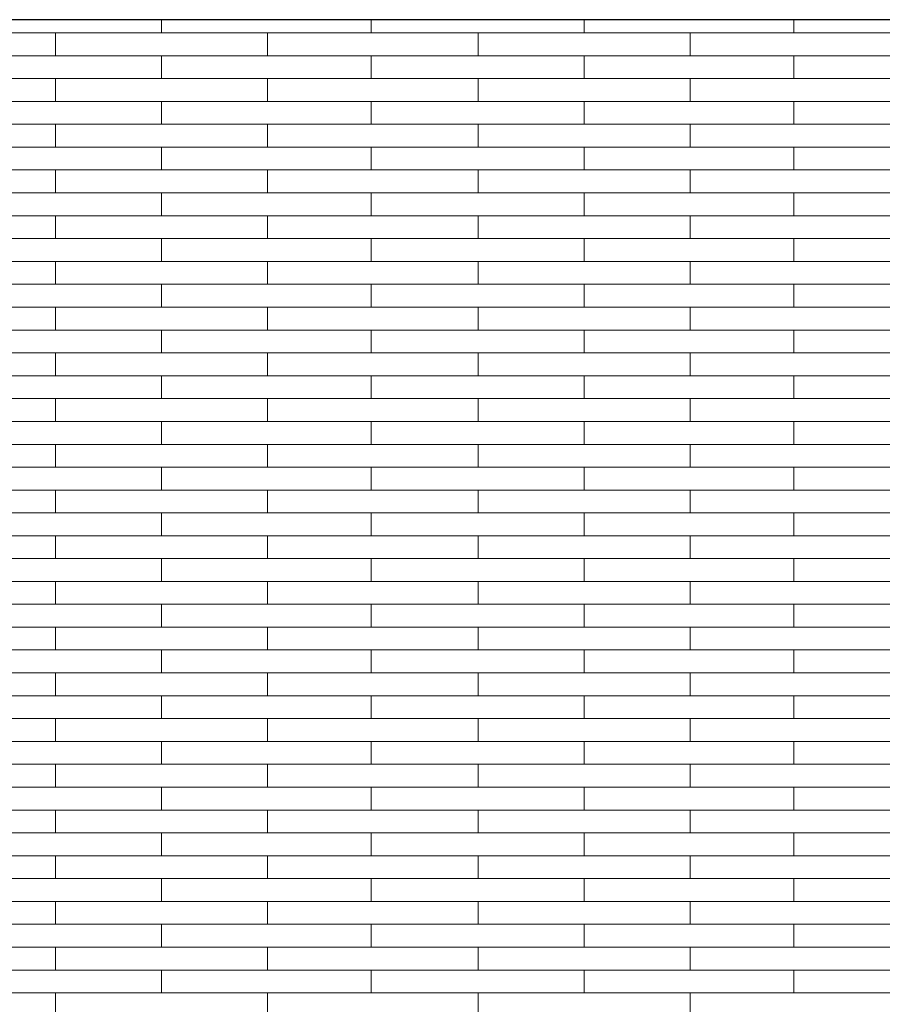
# Model space of a CAD drawing. Header units: millimetres. Extents: x -94445 to -15191, y 1000 to 18261.
# Tile 105 of 108: x -31129 to -29908, y 15367 to 16761. Entities that reach past the tile are written whole.
import ezdxf

# ---------------------------------------------------------------- set-up
doc = ezdxf.new("R2010")
doc.units = ezdxf.units.MM
doc.header["$LTSCALE"] = 0.5
doc.header["$MEASUREMENT"] = 0
doc.linetypes.add('PLINE', pattern=[0])
doc.layers.add('26-- Yttertak', color=7, linetype='Continuous')
doc.layers.add('262- Taktekking', color=7, linetype='Continuous', lineweight=0)

# ---------------------------------------------------------------- blocks, each defined once
blk = doc.blocks.new('*X19')
at = {"layer": '262- Taktekking', "linetype": 'PLINE'}
for p, q in [((-30928.7, 16741.9), (-30928.7, 16760.5)), ((-30631.7, 16741.9), (-30631.7, 16760.5)), ((-30330.2, 16741.9), (-30330.2, 16760.5)), ((-30033.2, 16741.9), (-30033.2, 16760.5)), ((-31377.2, 16741.9), (-31078.7, 16741.9)), ((-31078.7, 16741.9), (-30778.7, 16741.9)), ((-31078.7, 16709.5), (-31078.7, 16741.9)), ((-30778.7, 16709.5), (-30778.7, 16741.9)), ((-30778.7, 16741.9), (-30480.2, 16741.9)), ((-30480.2, 16741.9), (-30180.2, 16741.9)), ((-30480.2, 16709.5), (-30480.2, 16741.9)), ((-30180.2, 16709.5), (-30180.2, 16741.9)), ((-30180.2, 16741.9), (-29881.7, 16741.9)), ((-31377.2, 16709.5), (-31078.7, 16709.5)), ((-31078.7, 16709.5), (-30778.7, 16709.5)), ((-31078.7, 16709.5), (-30979.2, 16709.5)), ((-30979.2, 16709.5), (-30780.2, 16709.5)), ((-30928.7, 16677.2), (-30928.7, 16709.5)), ((-30778.7, 16709.5), (-30480.2, 16709.5)), ((-30631.7, 16677.2), (-30631.7, 16709.5)), ((-30480.2, 16709.5), (-30180.2, 16709.5)), ((-30480.2, 16709.5), (-30380.7, 16709.5)), ((-30380.7, 16709.5), (-30181.7, 16709.5)), ((-30330.2, 16677.2), (-30330.2, 16709.5)), ((-30180.2, 16709.5), (-29881.7, 16709.5)), ((-30033.2, 16677.2), (-30033.2, 16709.5)), ((-31377.2, 16677.2), (-31078.7, 16677.2)), ((-31078.7, 16677.2), (-30778.7, 16677.2)), ((-31078.7, 16644.8), (-31078.7, 16677.2)), ((-30778.7, 16644.8), (-30778.7, 16677.2)), ((-30778.7, 16677.2), (-30480.2, 16677.2)), ((-30480.2, 16677.2), (-30180.2, 16677.2)), ((-30480.2, 16644.8), (-30480.2, 16677.2)), ((-30180.2, 16644.8), (-30180.2, 16677.2)), ((-30180.2, 16677.2), (-29881.7, 16677.2)), ((-31377.2, 16644.8), (-31078.7, 16644.8)), ((-31078.7, 16644.8), (-30778.7, 16644.8)), ((-31078.7, 16644.8), (-30979.2, 16644.8)), ((-30979.2, 16644.8), (-30780.2, 16644.8)), ((-30928.7, 16612.5), (-30928.7, 16644.8)), ((-30778.7, 16644.8), (-30480.2, 16644.8)), ((-30631.7, 16612.5), (-30631.7, 16644.8)), ((-30480.2, 16644.8), (-30180.2, 16644.8)), ((-30480.2, 16644.8), (-30380.7, 16644.8)), ((-30380.7, 16644.8), (-30181.7, 16644.8)), ((-30330.2, 16612.5), (-30330.2, 16644.8)), ((-30180.2, 16644.8), (-29881.7, 16644.8)), ((-30033.2, 16612.5), (-30033.2, 16644.8)), ((-31377.2, 16612.5), (-31078.7, 16612.5)), ((-31078.7, 16612.5), (-30778.7, 16612.5)), ((-31078.7, 16580.1), (-31078.7, 16612.5)), ((-30778.7, 16580.1), (-30778.7, 16612.5)), ((-30778.7, 16612.5), (-30480.2, 16612.5)), ((-30480.2, 16612.5), (-30180.2, 16612.5)), ((-30480.2, 16580.1), (-30480.2, 16612.5)), ((-30180.2, 16580.1), (-30180.2, 16612.5)), ((-30180.2, 16612.5), (-29881.7, 16612.5)), ((-31377.2, 16580.1), (-31078.7, 16580.1)), ((-31078.7, 16580.1), (-30778.7, 16580.1)), ((-31078.7, 16580.1), (-30979.2, 16580.1)), ((-30979.2, 16580.1), (-30780.2, 16580.1)), ((-30928.7, 16547.8), (-30928.7, 16580.1)), ((-30778.7, 16580.1), (-30480.2, 16580.1)), ((-30631.7, 16547.8), (-30631.7, 16580.1)), ((-30480.2, 16580.1), (-30180.2, 16580.1)), ((-30480.2, 16580.1), (-30380.7, 16580.1)), ((-30380.7, 16580.1), (-30181.7, 16580.1)), ((-30330.2, 16547.8), (-30330.2, 16580.1)), ((-30180.2, 16580.1), (-29881.7, 16580.1)), ((-30033.2, 16547.8), (-30033.2, 16580.1)), ((-31377.2, 16547.8), (-31078.7, 16547.8)), ((-31078.7, 16547.8), (-30778.7, 16547.8)), ((-31078.7, 16515.4), (-31078.7, 16547.8)), ((-30778.7, 16515.4), (-30778.7, 16547.8)), ((-30778.7, 16547.8), (-30480.2, 16547.8)), ((-30480.2, 16547.8), (-30180.2, 16547.8)), ((-30480.2, 16515.4), (-30480.2, 16547.8)), ((-30180.2, 16515.4), (-30180.2, 16547.8)), ((-30180.2, 16547.8), (-29881.7, 16547.8)), ((-31377.2, 16515.4), (-31078.7, 16515.4)), ((-31078.7, 16515.4), (-30778.7, 16515.4)), ((-31078.7, 16515.4), (-30979.2, 16515.4)), ((-30979.2, 16515.4), (-30780.2, 16515.4)), ((-30928.7, 16483.1), (-30928.7, 16515.4)), ((-30778.7, 16515.4), (-30480.2, 16515.4)), ((-30631.7, 16483.1), (-30631.7, 16515.4)), ((-30480.2, 16515.4), (-30180.2, 16515.4)), ((-30480.2, 16515.4), (-30380.7, 16515.4)), ((-30380.7, 16515.4), (-30181.7, 16515.4)), ((-30330.2, 16483.1), (-30330.2, 16515.4)), ((-30180.2, 16515.4), (-29881.7, 16515.4)), ((-30033.2, 16483.1), (-30033.2, 16515.4)), ((-31377.2, 16483.1), (-31078.7, 16483.1)), ((-31078.7, 16483.1), (-30778.7, 16483.1)), ((-31078.7, 16450.7), (-31078.7, 16483.1)), ((-30778.7, 16450.7), (-30778.7, 16483.1)), ((-30778.7, 16483.1), (-30480.2, 16483.1)), ((-30480.2, 16483.1), (-30180.2, 16483.1)), ((-30480.2, 16450.7), (-30480.2, 16483.1)), ((-30180.2, 16450.7), (-30180.2, 16483.1)), ((-30180.2, 16483.1), (-29881.7, 16483.1)), ((-31377.2, 16450.7), (-31078.7, 16450.7)), ((-31078.7, 16450.7), (-30778.7, 16450.7)), ((-31078.7, 16450.7), (-30979.2, 16450.7)), ((-30979.2, 16450.7), (-30780.2, 16450.7)), ((-30928.7, 16418.4), (-30928.7, 16450.7)), ((-30778.7, 16450.7), (-30480.2, 16450.7)), ((-30631.7, 16418.4), (-30631.7, 16450.7)), ((-30480.2, 16450.7), (-30180.2, 16450.7)), ((-30480.2, 16450.7), (-30380.7, 16450.7)), ((-30380.7, 16450.7), (-30181.7, 16450.7)), ((-30330.2, 16418.4), (-30330.2, 16450.7)), ((-30180.2, 16450.7), (-29881.7, 16450.7)), ((-30033.2, 16418.4), (-30033.2, 16450.7)), ((-31377.2, 16418.4), (-31078.7, 16418.4)), ((-31078.7, 16418.4), (-30778.7, 16418.4)), ((-31078.7, 16386), (-31078.7, 16418.4)), ((-30778.7, 16386), (-30778.7, 16418.4)), ((-30778.7, 16418.4), (-30480.2, 16418.4)), ((-30480.2, 16418.4), (-30180.2, 16418.4)), ((-30480.2, 16386), (-30480.2, 16418.4)), ((-30180.2, 16386), (-30180.2, 16418.4)), ((-30180.2, 16418.4), (-29881.7, 16418.4)), ((-31377.2, 16386), (-31078.7, 16386)), ((-31078.7, 16386), (-30778.7, 16386)), ((-31078.7, 16386), (-30979.2, 16386)), ((-30979.2, 16386), (-30780.2, 16386)), ((-30928.7, 16353.6), (-30928.7, 16386)), ((-30778.7, 16386), (-30480.2, 16386)), ((-30631.7, 16353.6), (-30631.7, 16386)), ((-30480.2, 16386), (-30180.2, 16386)), ((-30480.2, 16386), (-30380.7, 16386)), ((-30380.7, 16386), (-30181.7, 16386)), ((-30330.2, 16353.6), (-30330.2, 16386)), ((-30180.2, 16386), (-29881.7, 16386)), ((-30033.2, 16353.6), (-30033.2, 16386)), ((-31377.2, 16353.6), (-31078.7, 16353.6)), ((-31078.7, 16353.6), (-30778.7, 16353.6)), ((-31078.7, 16321.3), (-31078.7, 16353.6)), ((-30778.7, 16321.3), (-30778.7, 16353.6)), ((-30778.7, 16353.6), (-30480.2, 16353.6)), ((-30480.2, 16353.6), (-30180.2, 16353.6)), ((-30480.2, 16321.3), (-30480.2, 16353.6)), ((-30180.2, 16321.3), (-30180.2, 16353.6)), ((-30180.2, 16353.6), (-29881.7, 16353.6)), ((-31377.2, 16321.3), (-31078.7, 16321.3)), ((-31078.7, 16321.3), (-30778.7, 16321.3)), ((-31078.7, 16321.3), (-30979.2, 16321.3)), ((-30979.2, 16321.3), (-30780.2, 16321.3)), ((-30928.7, 16288.9), (-30928.7, 16321.3)), ((-30778.7, 16321.3), (-30480.2, 16321.3)), ((-30631.7, 16288.9), (-30631.7, 16321.3)), ((-30480.2, 16321.3), (-30180.2, 16321.3)), ((-30480.2, 16321.3), (-30380.7, 16321.3)), ((-30380.7, 16321.3), (-30181.7, 16321.3)), ((-30330.2, 16288.9), (-30330.2, 16321.3)), ((-30180.2, 16321.3), (-29881.7, 16321.3)), ((-30033.2, 16288.9), (-30033.2, 16321.3)), ((-31377.2, 16288.9), (-31078.7, 16288.9)), ((-31078.7, 16288.9), (-30778.7, 16288.9)), ((-31078.7, 16256.6), (-31078.7, 16288.9)), ((-30778.7, 16256.6), (-30778.7, 16288.9)), ((-30778.7, 16288.9), (-30480.2, 16288.9)), ((-30480.2, 16288.9), (-30180.2, 16288.9)), ((-30480.2, 16256.6), (-30480.2, 16288.9)), ((-30180.2, 16256.6), (-30180.2, 16288.9)), ((-30180.2, 16288.9), (-29881.7, 16288.9)), ((-31377.2, 16256.6), (-31078.7, 16256.6)), ((-31078.7, 16256.6), (-30778.7, 16256.6)), ((-31078.7, 16256.6), (-30979.2, 16256.6)), ((-30979.2, 16256.6), (-30780.2, 16256.6)), ((-30928.7, 16224.2), (-30928.7, 16256.6)), ((-30778.7, 16256.6), (-30480.2, 16256.6)), ((-30631.7, 16224.2), (-30631.7, 16256.6)), ((-30480.2, 16256.6), (-30180.2, 16256.6)), ((-30480.2, 16256.6), (-30380.7, 16256.6)), ((-30380.7, 16256.6), (-30181.7, 16256.6)), ((-30330.2, 16224.2), (-30330.2, 16256.6)), ((-30180.2, 16256.6), (-29881.7, 16256.6)), ((-30033.2, 16224.2), (-30033.2, 16256.6)), ((-31377.2, 16224.2), (-31078.7, 16224.2)), ((-31078.7, 16224.2), (-30778.7, 16224.2)), ((-31078.7, 16191.9), (-31078.7, 16224.2)), ((-30778.7, 16191.9), (-30778.7, 16224.2)), ((-30778.7, 16224.2), (-30480.2, 16224.2)), ((-30480.2, 16224.2), (-30180.2, 16224.2)), ((-30480.2, 16191.9), (-30480.2, 16224.2)), ((-30180.2, 16191.9), (-30180.2, 16224.2)), ((-30180.2, 16224.2), (-29881.7, 16224.2)), ((-31377.2, 16191.9), (-31078.7, 16191.9)), ((-31078.7, 16191.9), (-30778.7, 16191.9)), ((-31078.7, 16191.9), (-30979.2, 16191.9)), ((-30979.2, 16191.9), (-30780.2, 16191.9)), ((-30928.7, 16159.5), (-30928.7, 16191.9)), ((-30778.7, 16191.9), (-30480.2, 16191.9)), ((-30631.7, 16159.5), (-30631.7, 16191.9)), ((-30480.2, 16191.9), (-30180.2, 16191.9)), ((-30480.2, 16191.9), (-30380.7, 16191.9)), ((-30380.7, 16191.9), (-30181.7, 16191.9)), ((-30330.2, 16159.5), (-30330.2, 16191.9)), ((-30180.2, 16191.9), (-29881.7, 16191.9)), ((-30033.2, 16159.5), (-30033.2, 16191.9)), ((-31377.2, 16159.5), (-31078.7, 16159.5)), ((-31078.7, 16159.5), (-30778.7, 16159.5)), ((-31078.7, 16127.2), (-31078.7, 16159.5)), ((-30778.7, 16127.2), (-30778.7, 16159.5)), ((-30778.7, 16159.5), (-30480.2, 16159.5)), ((-30480.2, 16159.5), (-30180.2, 16159.5)), ((-30480.2, 16127.2), (-30480.2, 16159.5)), ((-30180.2, 16127.2), (-30180.2, 16159.5)), ((-30180.2, 16159.5), (-29881.7, 16159.5)), ((-31377.2, 16127.2), (-31078.7, 16127.2)), ((-31078.7, 16127.2), (-30778.7, 16127.2)), ((-31078.7, 16127.2), (-30979.2, 16127.2)), ((-30979.2, 16127.2), (-30780.2, 16127.2)), ((-30928.7, 16094.8), (-30928.7, 16127.2)), ((-30778.7, 16127.2), (-30480.2, 16127.2)), ((-30631.7, 16094.8), (-30631.7, 16127.2)), ((-30480.2, 16127.2), (-30180.2, 16127.2)), ((-30480.2, 16127.2), (-30380.7, 16127.2)), ((-30380.7, 16127.2), (-30181.7, 16127.2)), ((-30330.2, 16094.8), (-30330.2, 16127.2)), ((-30180.2, 16127.2), (-29881.7, 16127.2)), ((-30033.2, 16094.8), (-30033.2, 16127.2)), ((-31377.2, 16094.8), (-31078.7, 16094.8)), ((-31078.7, 16094.8), (-30778.7, 16094.8)), ((-31078.7, 16062.5), (-31078.7, 16094.8)), ((-30778.7, 16062.5), (-30778.7, 16094.8)), ((-30778.7, 16094.8), (-30480.2, 16094.8)), ((-30480.2, 16094.8), (-30180.2, 16094.8)), ((-30480.2, 16062.5), (-30480.2, 16094.8)), ((-30180.2, 16062.5), (-30180.2, 16094.8)), ((-30180.2, 16094.8), (-29881.7, 16094.8)), ((-31377.2, 16062.5), (-31078.7, 16062.5)), ((-31078.7, 16062.5), (-30778.7, 16062.5)), ((-31078.7, 16062.5), (-30979.2, 16062.5)), ((-30979.2, 16062.5), (-30780.2, 16062.5)), ((-30928.7, 16030.1), (-30928.7, 16062.5)), ((-30778.7, 16062.5), (-30480.2, 16062.5)), ((-30631.7, 16030.1), (-30631.7, 16062.5)), ((-30480.2, 16062.5), (-30180.2, 16062.5)), ((-30480.2, 16062.5), (-30380.7, 16062.5)), ((-30380.7, 16062.5), (-30181.7, 16062.5)), ((-30330.2, 16030.1), (-30330.2, 16062.5)), ((-30180.2, 16062.5), (-29881.7, 16062.5)), ((-30033.2, 16030.1), (-30033.2, 16062.5)), ((-31377.2, 16030.1), (-31078.7, 16030.1)), ((-31078.7, 16030.1), (-30778.7, 16030.1)), ((-31078.7, 15997.8), (-31078.7, 16030.1)), ((-30778.7, 15997.8), (-30778.7, 16030.1)), ((-30778.7, 16030.1), (-30480.2, 16030.1)), ((-30480.2, 16030.1), (-30180.2, 16030.1)), ((-30480.2, 15997.8), (-30480.2, 16030.1)), ((-30180.2, 15997.8), (-30180.2, 16030.1)), ((-30180.2, 16030.1), (-29881.7, 16030.1)), ((-31377.2, 15997.8), (-31078.7, 15997.8)), ((-31078.7, 15997.8), (-30778.7, 15997.8)), ((-31078.7, 15997.8), (-30979.2, 15997.8)), ((-30979.2, 15997.8), (-30780.2, 15997.8)), ((-30928.7, 15965.4), (-30928.7, 15997.8)), ((-30778.7, 15997.8), (-30480.2, 15997.8)), ((-30631.7, 15965.4), (-30631.7, 15997.8)), ((-30480.2, 15997.8), (-30180.2, 15997.8)), ((-30480.2, 15997.8), (-30380.7, 15997.8)), ((-30380.7, 15997.8), (-30181.7, 15997.8)), ((-30330.2, 15965.4), (-30330.2, 15997.8)), ((-30180.2, 15997.8), (-29881.7, 15997.8)), ((-30033.2, 15965.4), (-30033.2, 15997.8)), ((-31377.2, 15965.4), (-31078.7, 15965.4)), ((-31078.7, 15965.4), (-30778.7, 15965.4)), ((-31078.7, 15933.1), (-31078.7, 15965.4)), ((-30778.7, 15933.1), (-30778.7, 15965.4)), ((-30778.7, 15965.4), (-30480.2, 15965.4)), ((-30480.2, 15965.4), (-30180.2, 15965.4)), ((-30480.2, 15933.1), (-30480.2, 15965.4)), ((-30180.2, 15933.1), (-30180.2, 15965.4)), ((-30180.2, 15965.4), (-29881.7, 15965.4)), ((-31377.2, 15933.1), (-31078.7, 15933.1)), ((-31078.7, 15933.1), (-30778.7, 15933.1)), ((-31078.7, 15933.1), (-30979.2, 15933.1)), ((-30979.2, 15933.1), (-30780.2, 15933.1)), ((-30928.7, 15900.7), (-30928.7, 15933.1)), ((-30778.7, 15933.1), (-30480.2, 15933.1)), ((-30631.7, 15900.7), (-30631.7, 15933.1)), ((-30480.2, 15933.1), (-30180.2, 15933.1)), ((-30480.2, 15933.1), (-30380.7, 15933.1)), ((-30380.7, 15933.1), (-30181.7, 15933.1)), ((-30330.2, 15900.7), (-30330.2, 15933.1)), ((-30180.2, 15933.1), (-29881.7, 15933.1)), ((-30033.2, 15900.7), (-30033.2, 15933.1)), ((-31377.2, 15900.7), (-31078.7, 15900.7)), ((-31078.7, 15900.7), (-30778.7, 15900.7)), ((-31078.7, 15868.4), (-31078.7, 15900.7)), ((-30778.7, 15868.4), (-30778.7, 15900.7)), ((-30778.7, 15900.7), (-30480.2, 15900.7)), ((-30480.2, 15900.7), (-30180.2, 15900.7)), ((-30480.2, 15868.4), (-30480.2, 15900.7)), ((-30180.2, 15868.4), (-30180.2, 15900.7)), ((-30180.2, 15900.7), (-29881.7, 15900.7)), ((-31377.2, 15868.4), (-31078.7, 15868.4)), ((-31078.7, 15868.4), (-30778.7, 15868.4)), ((-31078.7, 15868.4), (-30979.2, 15868.4)), ((-30979.2, 15868.4), (-30780.2, 15868.4)), ((-30928.7, 15836), (-30928.7, 15868.4)), ((-30778.7, 15868.4), (-30480.2, 15868.4)), ((-30631.7, 15836), (-30631.7, 15868.4)), ((-30480.2, 15868.4), (-30180.2, 15868.4)), ((-30480.2, 15868.4), (-30380.7, 15868.4)), ((-30380.7, 15868.4), (-30181.7, 15868.4)), ((-30330.2, 15836), (-30330.2, 15868.4)), ((-30180.2, 15868.4), (-29881.7, 15868.4)), ((-30033.2, 15836), (-30033.2, 15868.4)), ((-31377.2, 15836), (-31078.7, 15836)), ((-31078.7, 15836), (-30778.7, 15836)), ((-31078.7, 15803.7), (-31078.7, 15836)), ((-30778.7, 15803.7), (-30778.7, 15836)), ((-30778.7, 15836), (-30480.2, 15836)), ((-30480.2, 15836), (-30180.2, 15836)), ((-30480.2, 15803.7), (-30480.2, 15836)), ((-30180.2, 15803.7), (-30180.2, 15836)), ((-30180.2, 15836), (-29881.7, 15836)), ((-31377.2, 15803.7), (-31078.7, 15803.7)), ((-31078.7, 15803.7), (-30778.7, 15803.7)), ((-31078.7, 15803.7), (-30979.2, 15803.7)), ((-30979.2, 15803.7), (-30780.2, 15803.7)), ((-30928.7, 15771.3), (-30928.7, 15803.7)), ((-30778.7, 15803.7), (-30480.2, 15803.7)), ((-30631.7, 15771.3), (-30631.7, 15803.7)), ((-30480.2, 15803.7), (-30180.2, 15803.7)), ((-30480.2, 15803.7), (-30380.7, 15803.7)), ((-30380.7, 15803.7), (-30181.7, 15803.7)), ((-30330.2, 15771.3), (-30330.2, 15803.7)), ((-30180.2, 15803.7), (-29881.7, 15803.7)), ((-30033.2, 15771.3), (-30033.2, 15803.7)), ((-31377.2, 15771.3), (-31078.7, 15771.3)), ((-31078.7, 15771.3), (-30778.7, 15771.3)), ((-31078.7, 15739), (-31078.7, 15771.3)), ((-30778.7, 15739), (-30778.7, 15771.3)), ((-30778.7, 15771.3), (-30480.2, 15771.3)), ((-30480.2, 15771.3), (-30180.2, 15771.3)), ((-30480.2, 15739), (-30480.2, 15771.3)), ((-30180.2, 15739), (-30180.2, 15771.3)), ((-30180.2, 15771.3), (-29881.7, 15771.3)), ((-31377.2, 15739), (-31078.7, 15739)), ((-31078.7, 15739), (-30778.7, 15739)), ((-31078.7, 15739), (-30979.2, 15739)), ((-30979.2, 15739), (-30780.2, 15739)), ((-30928.7, 15706.6), (-30928.7, 15739)), ((-30778.7, 15739), (-30480.2, 15739)), ((-30631.7, 15706.6), (-30631.7, 15739)), ((-30480.2, 15739), (-30180.2, 15739)), ((-30480.2, 15739), (-30380.7, 15739)), ((-30380.7, 15739), (-30181.7, 15739)), ((-30330.2, 15706.6), (-30330.2, 15739)), ((-30180.2, 15739), (-29881.7, 15739)), ((-30033.2, 15706.6), (-30033.2, 15739)), ((-31377.2, 15706.6), (-31078.7, 15706.6)), ((-31078.7, 15706.6), (-30778.7, 15706.6)), ((-31078.7, 15674.2), (-31078.7, 15706.6)), ((-30778.7, 15674.2), (-30778.7, 15706.6)), ((-30778.7, 15706.6), (-30480.2, 15706.6)), ((-30480.2, 15706.6), (-30180.2, 15706.6)), ((-30480.2, 15674.2), (-30480.2, 15706.6)), ((-30180.2, 15674.2), (-30180.2, 15706.6)), ((-30180.2, 15706.6), (-29881.7, 15706.6)), ((-31377.2, 15674.2), (-31078.7, 15674.2)), ((-31078.7, 15674.2), (-30778.7, 15674.2)), ((-31078.7, 15674.2), (-30979.2, 15674.2)), ((-30979.2, 15674.2), (-30780.2, 15674.2)), ((-30928.7, 15641.9), (-30928.7, 15674.2)), ((-30778.7, 15674.2), (-30480.2, 15674.2)), ((-30631.7, 15641.9), (-30631.7, 15674.2)), ((-30480.2, 15674.2), (-30180.2, 15674.2)), ((-30480.2, 15674.2), (-30380.7, 15674.2)), ((-30380.7, 15674.2), (-30181.7, 15674.2)), ((-30330.2, 15641.9), (-30330.2, 15674.2)), ((-30180.2, 15674.2), (-29881.7, 15674.2)), ((-30033.2, 15641.9), (-30033.2, 15674.2)), ((-31377.2, 15641.9), (-31078.7, 15641.9)), ((-31078.7, 15641.9), (-30778.7, 15641.9)), ((-31078.7, 15609.5), (-31078.7, 15641.9)), ((-30778.7, 15609.5), (-30778.7, 15641.9)), ((-30778.7, 15641.9), (-30480.2, 15641.9)), ((-30480.2, 15641.9), (-30180.2, 15641.9)), ((-30480.2, 15609.5), (-30480.2, 15641.9)), ((-30180.2, 15609.5), (-30180.2, 15641.9)), ((-30180.2, 15641.9), (-29881.7, 15641.9)), ((-31377.2, 15609.5), (-31078.7, 15609.5)), ((-31078.7, 15609.5), (-30778.7, 15609.5)), ((-31078.7, 15609.5), (-30979.2, 15609.5)), ((-30979.2, 15609.5), (-30780.2, 15609.5)), ((-30928.7, 15577.2), (-30928.7, 15609.5)), ((-30778.7, 15609.5), (-30480.2, 15609.5)), ((-30631.7, 15577.2), (-30631.7, 15609.5)), ((-30480.2, 15609.5), (-30180.2, 15609.5)), ((-30480.2, 15609.5), (-30380.7, 15609.5)), ((-30380.7, 15609.5), (-30181.7, 15609.5)), ((-30330.2, 15577.2), (-30330.2, 15609.5)), ((-30180.2, 15609.5), (-29881.7, 15609.5)), ((-30033.2, 15577.2), (-30033.2, 15609.5)), ((-31377.2, 15577.2), (-31078.7, 15577.2)), ((-31078.7, 15577.2), (-30778.7, 15577.2)), ((-31078.7, 15544.8), (-31078.7, 15577.2)), ((-30778.7, 15544.8), (-30778.7, 15577.2)), ((-30778.7, 15577.2), (-30480.2, 15577.2)), ((-30480.2, 15577.2), (-30180.2, 15577.2)), ((-30480.2, 15544.8), (-30480.2, 15577.2)), ((-30180.2, 15544.8), (-30180.2, 15577.2)), ((-30180.2, 15577.2), (-29881.7, 15577.2)), ((-31377.2, 15544.8), (-31078.7, 15544.8)), ((-31078.7, 15544.8), (-30778.7, 15544.8)), ((-31078.7, 15544.8), (-30979.2, 15544.8)), ((-30979.2, 15544.8), (-30780.2, 15544.8)), ((-30928.7, 15512.5), (-30928.7, 15544.8)), ((-30778.7, 15544.8), (-30480.2, 15544.8)), ((-30631.7, 15512.5), (-30631.7, 15544.8)), ((-30480.2, 15544.8), (-30180.2, 15544.8)), ((-30480.2, 15544.8), (-30380.7, 15544.8)), ((-30380.7, 15544.8), (-30181.7, 15544.8)), ((-30330.2, 15512.5), (-30330.2, 15544.8)), ((-30180.2, 15544.8), (-29881.7, 15544.8)), ((-30033.2, 15512.5), (-30033.2, 15544.8)), ((-31377.2, 15512.5), (-31078.7, 15512.5)), ((-31078.7, 15512.5), (-30778.7, 15512.5)), ((-31078.7, 15480.1), (-31078.7, 15512.5)), ((-30778.7, 15480.1), (-30778.7, 15512.5)), ((-30778.7, 15512.5), (-30480.2, 15512.5)), ((-30480.2, 15512.5), (-30180.2, 15512.5)), ((-30480.2, 15480.1), (-30480.2, 15512.5)), ((-30180.2, 15480.1), (-30180.2, 15512.5)), ((-30180.2, 15512.5), (-29881.7, 15512.5)), ((-31377.2, 15480.1), (-31078.7, 15480.1)), ((-31078.7, 15480.1), (-30778.7, 15480.1)), ((-31078.7, 15480.1), (-30979.2, 15480.1)), ((-30979.2, 15480.1), (-30780.2, 15480.1)), ((-30928.7, 15447.8), (-30928.7, 15480.1)), ((-30778.7, 15480.1), (-30480.2, 15480.1)), ((-30631.7, 15447.8), (-30631.7, 15480.1)), ((-30480.2, 15480.1), (-30180.2, 15480.1)), ((-30480.2, 15480.1), (-30380.7, 15480.1)), ((-30380.7, 15480.1), (-30181.7, 15480.1)), ((-30330.2, 15447.8), (-30330.2, 15480.1)), ((-30180.2, 15480.1), (-29881.7, 15480.1)), ((-30033.2, 15447.8), (-30033.2, 15480.1)), ((-31377.2, 15447.8), (-31078.7, 15447.8)), ((-31078.7, 15447.8), (-30778.7, 15447.8)), ((-31078.7, 15415.4), (-31078.7, 15447.8)), ((-30778.7, 15415.4), (-30778.7, 15447.8)), ((-30778.7, 15447.8), (-30480.2, 15447.8)), ((-30480.2, 15447.8), (-30180.2, 15447.8)), ((-30480.2, 15415.4), (-30480.2, 15447.8)), ((-30180.2, 15415.4), (-30180.2, 15447.8)), ((-30180.2, 15447.8), (-29881.7, 15447.8)), ((-31377.2, 15415.4), (-31078.7, 15415.4)), ((-31078.7, 15415.4), (-30778.7, 15415.4)), ((-31078.7, 15415.4), (-30979.2, 15415.4)), ((-30979.2, 15415.4), (-30780.2, 15415.4)), ((-30928.7, 15383.1), (-30928.7, 15415.4)), ((-30778.7, 15415.4), (-30480.2, 15415.4)), ((-30631.7, 15383.1), (-30631.7, 15415.4)), ((-30480.2, 15415.4), (-30180.2, 15415.4)), ((-30480.2, 15415.4), (-30380.7, 15415.4)), ((-30380.7, 15415.4), (-30181.7, 15415.4)), ((-30330.2, 15383.1), (-30330.2, 15415.4)), ((-30180.2, 15415.4), (-29881.7, 15415.4)), ((-30033.2, 15383.1), (-30033.2, 15415.4)), ((-31377.2, 15383.1), (-31078.7, 15383.1)), ((-31078.7, 15383.1), (-30778.7, 15383.1)), ((-31078.7, 15350.7), (-31078.7, 15383.1)), ((-30778.7, 15350.7), (-30778.7, 15383.1)), ((-30778.7, 15383.1), (-30480.2, 15383.1)), ((-30480.2, 15383.1), (-30180.2, 15383.1)), ((-30480.2, 15350.7), (-30480.2, 15383.1)), ((-30180.2, 15350.7), (-30180.2, 15383.1)), ((-30180.2, 15383.1), (-29881.7, 15383.1))]:
    blk.add_line(p, q, dxfattribs=at)

msp = doc.modelspace()

# ---------------------------------------------------------------- linework, layer by layer
at = {"layer": '26-- Yttertak', "linetype": 'PLINE'}
msp.add_line((-28486.8, 16760.5), (-73572.2, 16760.5), dxfattribs=at)

# ---------------------------------------------------------------- block references
at = {"layer": '26-- Yttertak'}
msp.add_blockref('*X19', (0, 0), dxfattribs=at)

doc.saveas('drawing.dxf')
